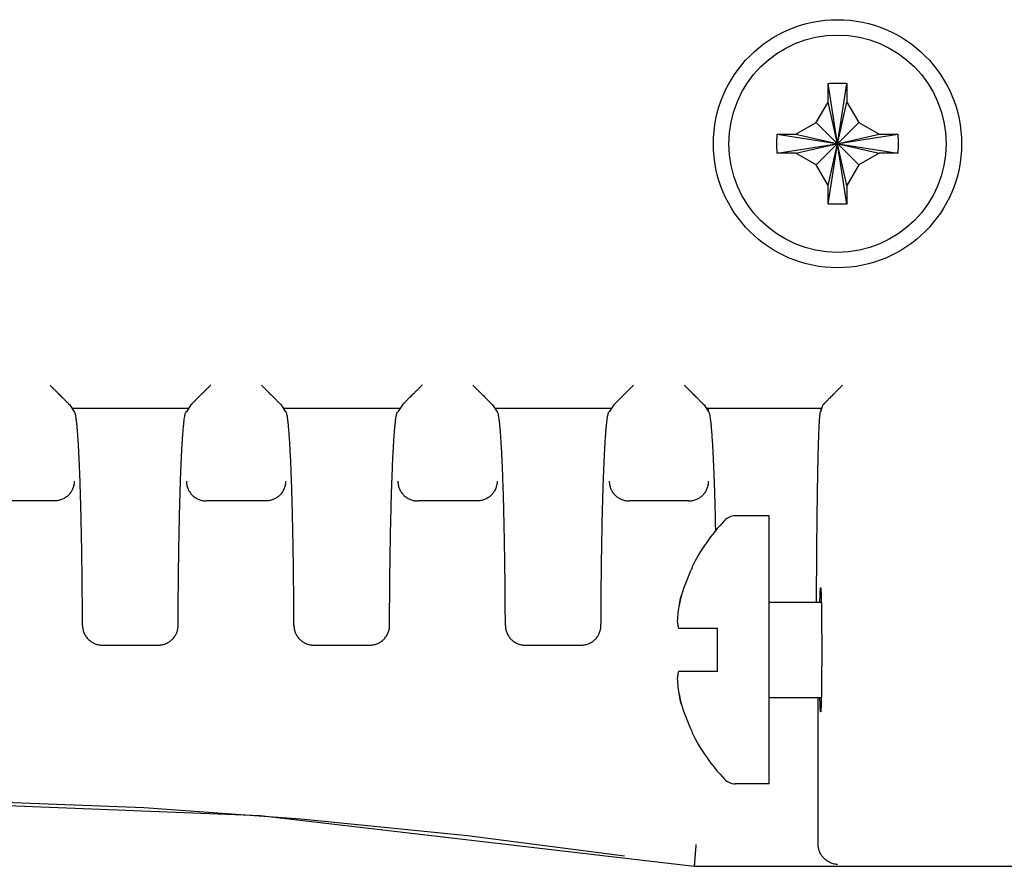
# Model space of a CAD drawing. Header units: inches. Extents: x 0 to 22, y 0 to 17.
# Tile 36 of 44: x 11.7 to 12.7, y 9.6 to 10.4. Entities that reach past the tile are written whole.
import ezdxf

# ---------------------------------------------------------------- set-up
doc = ezdxf.new("R2010")
doc.units = ezdxf.units.IN
doc.header["$LTSCALE"] = 1.21
doc.header["$MEASUREMENT"] = 0
doc.layers.get('0').update_dxf_attribs({"linetype": 'CONTINUOUS'})

msp = doc.modelspace()

# ---------------------------------------------------------------- linework, layer by layer
at = {"color": 7, "linetype": 'CONTINUOUS'}
for p, q in [((12.55982, 10.3292), (12.55982, 10.34746)), ((12.5788, 10.22635), (12.55984, 10.34805)), ((12.55984, 10.22635), (12.5788, 10.34805)), ((12.57882, 10.34746), (12.57882, 10.3292)), ((12.54792, 10.3086), (12.55982, 10.3292)), ((12.57882, 10.2452), (12.55982, 10.3292)), ((12.55982, 10.2452), (12.57882, 10.3292)), ((12.57882, 10.3292), (12.59071, 10.3086)), ((12.52732, 10.2967), (12.54792, 10.3086)), ((12.54792, 10.3086), (12.59071, 10.2658)), ((12.54792, 10.2658), (12.59071, 10.3086)), ((12.59071, 10.3086), (12.61132, 10.2967)), ((12.50847, 10.27772), (12.63017, 10.29668)), ((12.50847, 10.29668), (12.63017, 10.27772)), ((12.50906, 10.2967), (12.52732, 10.2967)), ((12.52732, 10.2777), (12.61132, 10.2967)), ((12.52732, 10.2967), (12.61132, 10.2777)), ((12.61132, 10.2967), (12.62957, 10.2967)), ((12.52732, 10.2777), (12.50906, 10.2777)), ((12.54792, 10.2658), (12.52732, 10.2777)), ((12.61132, 10.2777), (12.59071, 10.2658)), ((12.62957, 10.2777), (12.61132, 10.2777)), ((12.55982, 10.2452), (12.54792, 10.2658)), ((12.59071, 10.2658), (12.57882, 10.2452)), ((12.55982, 10.22694), (12.55982, 10.2452)), ((12.57882, 10.2452), (12.57882, 10.22694)), ((11.79584, 10.02405), (11.80041, 10.0172)), ((11.9155, 10.02034), (11.79831, 10.02034)), ((11.91798, 10.02407), (11.91341, 10.0172)), ((12.00884, 10.02405), (12.01341, 10.0172)), ((12.1285, 10.02034), (12.01131, 10.02034)), ((12.13098, 10.02407), (12.12641, 10.0172)), ((12.22184, 10.02405), (12.22641, 10.0172)), ((12.3415, 10.02034), (12.22431, 10.02034)), ((12.34398, 10.02407), (12.33941, 10.0172)), ((12.43484, 10.02405), (12.43941, 10.0172)), ((12.55337, 10.02034), (12.43731, 10.02034)), ((12.43941, 10.0172), (12.43941, 10.02034)), ((12.55459, 10.02403), (12.55232, 10.0172)), ((12.55241, 10.02034), (12.55241, 10.0172)), ((11.78042, 9.9272), (11.7204, 9.9272)), ((11.99342, 9.9272), (11.9334, 9.9272)), ((12.20642, 9.9272), (12.1464, 9.9272)), ((12.41942, 9.9272), (12.3594, 9.9272)), ((12.50032, 9.9122), (12.46637, 9.9122)), ((12.50032, 9.6422), (12.50032, 9.9122)), ((12.50032, 9.8252), (12.55302, 9.8252)), ((12.40917, 9.7992), (12.44832, 9.7992)), ((12.44832, 9.7552), (12.44832, 9.7992)), ((11.82876, 9.78192), (11.88505, 9.78192)), ((12.04176, 9.78192), (12.09805, 9.78192)), ((12.25476, 9.78192), (12.31105, 9.78192)), ((12.44832, 9.7552), (12.40917, 9.7552)), ((12.50032, 9.7292), (12.55302, 9.7292)), ((12.5497, 9.58165), (12.5497, 9.7292)), ((12.50032, 9.6422), (12.46637, 9.6422)), ((12.42499, 9.55934), (12.425, 9.55935)), ((12.425, 9.55935), (12.42512, 9.56097))]:
    msp.add_line(p, q, dxfattribs=at)
for points in [[(10.64974, 9.55934), (11.08774, 9.61039), (11.53779, 9.62791), (11.98784, 9.61033), (12.42499, 9.55934)], [(11.42253, 9.62675), (11.65134, 9.62677), (11.87054, 9.61828)], [(11.87054, 9.61828), (12.02871, 9.60697), (12.19675, 9.59015), (12.35488, 9.56978)], [(12.425, 9.55934), (12.77302, 9.55932), (12.7793, 9.55926), (12.78497, 9.55917), (12.78992, 9.55905)]]:
    msp.add_lwpolyline(points, dxfattribs=at)
for radius in [0.125, 0.1095]:
    msp.add_circle((12.56932, 10.2872), radius, dxfattribs=at)
for centre, radius, start, end in [((12.46637, 9.8972), 0.015, 90, 136.35603), ((12.59219, 9.7772), 0.18887, 136.35603, 153.89753), ((12.59219, 9.7772), 0.18835, 154.25565, 163.02163), ((12.59219, 9.7772), 0.18835, 196.97837, 205.74435), ((12.59219, 9.7772), 0.18887, 206.10247, 223.64397), ((12.46637, 9.6572), 0.015, 223.64397, 270)]:
    msp.add_arc(centre, radius, start, end, dxfattribs=at)
for points, knots in [([(12.55982, 10.34746), (12.55982, 10.34752), (12.55983, 10.34766), (12.55983, 10.34785), (12.55984, 10.34799), (12.55984, 10.34805)], [0, 0, 0, 0, 0.333509, 0.666883, 1, 1, 1, 1]), ([(12.55984, 10.34805), (12.56089, 10.34809), (12.563, 10.34814), (12.56616, 10.34819), (12.56826, 10.3482), (12.56932, 10.3482)], [0, 0, 0, 0, 0.332977, 0.666345, 1, 1, 1, 1]), ([(12.56932, 10.3482), (12.57037, 10.3482), (12.57248, 10.34819), (12.57564, 10.34814), (12.57774, 10.34809), (12.5788, 10.34805)], [0, 0, 0, 0, 0.333651, 0.66705, 1, 1, 1, 1]), ([(12.5788, 10.34805), (12.5788, 10.34799), (12.5788, 10.34785), (12.57881, 10.34766), (12.57882, 10.34752), (12.57882, 10.34746)], [0, 0, 0, 0, 0.333117, 0.666491, 1, 1, 1, 1]), ([(12.50847, 10.27772), (12.5084, 10.27983), (12.50831, 10.28404), (12.50831, 10.29036), (12.5084, 10.29457), (12.50847, 10.29668)], [0, 0, 0, 0, 0.333187, 0.666813, 1, 1, 1, 1]), ([(12.50847, 10.29668), (12.50853, 10.29668), (12.50866, 10.29669), (12.50886, 10.29669), (12.509, 10.2967), (12.50906, 10.2967)], [0, 0, 0, 0, 0.333117, 0.66645, 1, 1, 1, 1]), ([(12.62957, 10.2967), (12.62964, 10.2967), (12.62977, 10.29669), (12.62997, 10.29669), (12.6301, 10.29668), (12.63017, 10.29668)], [0, 0, 0, 0, 0.333502, 0.666883, 1, 1, 1, 1]), ([(12.63017, 10.29668), (12.63024, 10.29457), (12.63032, 10.29036), (12.63032, 10.28404), (12.63024, 10.27983), (12.63017, 10.27772)], [0, 0, 0, 0, 0.333187, 0.666813, 1, 1, 1, 1]), ([(12.50906, 10.2777), (12.509, 10.2777), (12.50886, 10.27771), (12.50866, 10.27772), (12.50853, 10.27772), (12.50847, 10.27772)], [0, 0, 0, 0, 0.33355, 0.666883, 1, 1, 1, 1]), ([(12.63017, 10.27772), (12.6301, 10.27772), (12.62997, 10.27772), (12.62977, 10.27771), (12.62964, 10.2777), (12.62957, 10.2777)], [0, 0, 0, 0, 0.333117, 0.66645, 1, 1, 1, 1]), ([(12.55984, 10.22635), (12.55984, 10.22641), (12.55983, 10.22655), (12.55983, 10.22675), (12.55982, 10.22688), (12.55982, 10.22694)], [0, 0, 0, 0, 0.333117, 0.66645, 1, 1, 1, 1]), ([(12.56932, 10.2262), (12.56826, 10.2262), (12.56616, 10.22621), (12.563, 10.22626), (12.56089, 10.22632), (12.55984, 10.22635)], [0, 0, 0, 0, 0.333651, 0.66705, 1, 1, 1, 1]), ([(12.5788, 10.22635), (12.57774, 10.22632), (12.57564, 10.22626), (12.57248, 10.22621), (12.57037, 10.2262), (12.56932, 10.2262)], [0, 0, 0, 0, 0.332977, 0.666345, 1, 1, 1, 1]), ([(12.57882, 10.22694), (12.57882, 10.22688), (12.57881, 10.22675), (12.5788, 10.22655), (12.5788, 10.22641), (12.5788, 10.22635)], [0, 0, 0, 0, 0.333509, 0.666883, 1, 1, 1, 1]), ([(11.77586, 10.04404), (11.77659, 10.04331), (11.77804, 10.04185), (11.78019, 10.03971), (11.78225, 10.03764), (11.7842, 10.03569), (11.78602, 10.03388), (11.78767, 10.03223), (11.78916, 10.03074), (11.79048, 10.02942), (11.79163, 10.02826), (11.79263, 10.02727), (11.79347, 10.02643), (11.79417, 10.02573), (11.79474, 10.02516), (11.79518, 10.02472), (11.7955, 10.0244), (11.7957, 10.02419), (11.79582, 10.02409), (11.79584, 10.02405)], [0, 0, 0, 0, 0.110299, 0.218134, 0.321797, 0.419984, 0.510977, 0.593886, 0.668432, 0.734308, 0.79186, 0.84157, 0.883637, 0.918453, 0.946639, 0.968548, 0.984369, 0.994461, 1, 1, 1, 1]), ([(11.93796, 10.04404), (11.93723, 10.04331), (11.93577, 10.04185), (11.93363, 10.03971), (11.93156, 10.03764), (11.92961, 10.03569), (11.9278, 10.03388), (11.92614, 10.03223), (11.92466, 10.03074), (11.92334, 10.02942), (11.92218, 10.02826), (11.92119, 10.02727), (11.92035, 10.02643), (11.91965, 10.02573), (11.91908, 10.02516), (11.91864, 10.02472), (11.91832, 10.0244), (11.91812, 10.02419), (11.918, 10.02409), (11.91797, 10.02405)], [0, 0, 0, 0, 0.110299, 0.218134, 0.321797, 0.419984, 0.510977, 0.593886, 0.668432, 0.734308, 0.79186, 0.84157, 0.883637, 0.918453, 0.946639, 0.968548, 0.984369, 0.994461, 1, 1, 1, 1]), ([(11.98886, 10.04404), (11.98959, 10.04331), (11.99104, 10.04185), (11.99319, 10.03971), (11.99525, 10.03764), (11.9972, 10.03569), (11.99902, 10.03388), (12.00067, 10.03223), (12.00216, 10.03074), (12.00348, 10.02942), (12.00463, 10.02826), (12.00563, 10.02727), (12.00647, 10.02643), (12.00717, 10.02573), (12.00774, 10.02516), (12.00818, 10.02472), (12.0085, 10.0244), (12.0087, 10.02419), (12.00882, 10.02409), (12.00884, 10.02405)], [0, 0, 0, 0, 0.110299, 0.218134, 0.321797, 0.419984, 0.510977, 0.593886, 0.668432, 0.734308, 0.79186, 0.84157, 0.883637, 0.918453, 0.946639, 0.968548, 0.984369, 0.994461, 1, 1, 1, 1]), ([(12.15096, 10.04404), (12.15023, 10.04331), (12.14877, 10.04185), (12.14663, 10.03971), (12.14456, 10.03764), (12.14261, 10.03569), (12.1408, 10.03388), (12.13914, 10.03223), (12.13766, 10.03074), (12.13634, 10.02942), (12.13518, 10.02826), (12.13419, 10.02727), (12.13335, 10.02643), (12.13265, 10.02573), (12.13208, 10.02516), (12.13164, 10.02472), (12.13132, 10.0244), (12.13112, 10.02419), (12.131, 10.02409), (12.13097, 10.02405)], [0, 0, 0, 0, 0.110299, 0.218134, 0.321797, 0.419984, 0.510977, 0.593886, 0.668432, 0.734308, 0.79186, 0.84157, 0.883637, 0.918453, 0.946639, 0.968548, 0.984369, 0.994461, 1, 1, 1, 1]), ([(12.20186, 10.04404), (12.20259, 10.04331), (12.20404, 10.04185), (12.20619, 10.03971), (12.20825, 10.03764), (12.2102, 10.03569), (12.21202, 10.03388), (12.21367, 10.03223), (12.21516, 10.03074), (12.21648, 10.02942), (12.21763, 10.02826), (12.21863, 10.02727), (12.21947, 10.02643), (12.22017, 10.02573), (12.22074, 10.02516), (12.22118, 10.02472), (12.2215, 10.0244), (12.2217, 10.02419), (12.22182, 10.02409), (12.22184, 10.02405)], [0, 0, 0, 0, 0.110299, 0.218134, 0.321797, 0.419984, 0.510977, 0.593886, 0.668432, 0.734308, 0.79186, 0.84157, 0.883637, 0.918453, 0.946639, 0.968548, 0.984369, 0.994461, 1, 1, 1, 1]), ([(12.36396, 10.04404), (12.36323, 10.04331), (12.36177, 10.04185), (12.35963, 10.03971), (12.35756, 10.03764), (12.35561, 10.03569), (12.3538, 10.03388), (12.35214, 10.03223), (12.35066, 10.03074), (12.34934, 10.02942), (12.34818, 10.02826), (12.34719, 10.02727), (12.34635, 10.02643), (12.34565, 10.02573), (12.34508, 10.02516), (12.34464, 10.02472), (12.34432, 10.0244), (12.34412, 10.02419), (12.344, 10.02409), (12.34397, 10.02405)], [0, 0, 0, 0, 0.110299, 0.218134, 0.321797, 0.419984, 0.510977, 0.593886, 0.668432, 0.734308, 0.79186, 0.84157, 0.883637, 0.918453, 0.946639, 0.968548, 0.984369, 0.994461, 1, 1, 1, 1]), ([(12.41486, 10.04404), (12.41559, 10.04331), (12.41704, 10.04185), (12.41919, 10.03971), (12.42125, 10.03764), (12.4232, 10.03569), (12.42502, 10.03388), (12.42667, 10.03223), (12.42816, 10.03074), (12.42948, 10.02942), (12.43063, 10.02826), (12.43163, 10.02727), (12.43247, 10.02643), (12.43317, 10.02573), (12.43374, 10.02516), (12.43418, 10.02472), (12.4345, 10.0244), (12.4347, 10.02419), (12.43482, 10.02409), (12.43484, 10.02405)], [0, 0, 0, 0, 0.110299, 0.218134, 0.321797, 0.419984, 0.510977, 0.593886, 0.668432, 0.734308, 0.79186, 0.84157, 0.883637, 0.918453, 0.946639, 0.968548, 0.984369, 0.994461, 1, 1, 1, 1]), ([(12.55462, 10.02407), (12.55466, 10.02411), (12.55478, 10.02423), (12.55501, 10.02446), (12.55536, 10.02481), (12.55582, 10.02527), (12.5564, 10.02585), (12.55711, 10.02656), (12.55797, 10.02742), (12.55897, 10.02842), (12.56013, 10.02958), (12.56144, 10.03089), (12.56292, 10.03238), (12.56457, 10.03402), (12.56636, 10.03581), (12.56829, 10.03774), (12.57032, 10.03977), (12.57244, 10.04189), (12.57387, 10.04332), (12.57459, 10.04404)], [0, 0, 0, 0, 0.006346, 0.017994, 0.035097, 0.057997, 0.087001, 0.122531, 0.165182, 0.215304, 0.273062, 0.338956, 0.413232, 0.495567, 0.585709, 0.68273, 0.785001, 0.89131, 1, 1, 1, 1]), ([(11.80648, 9.94267), (11.80638, 9.94553), (11.80619, 9.9511), (11.80588, 9.95923), (11.80555, 9.9669), (11.80521, 9.97408), (11.80485, 9.98076), (11.80449, 9.98691), (11.80412, 9.99253), (11.80374, 9.99759), (11.80335, 10.00209), (11.80295, 10.00602), (11.80255, 10.00936), (11.80214, 10.0121), (11.80175, 10.01424), (11.80132, 10.01581), (11.80099, 10.01675), (11.80058, 10.0172), (11.80041, 10.0172)], [0, 0, 0, 0, 0.114331, 0.222803, 0.325013, 0.420804, 0.509902, 0.592023, 0.667059, 0.734746, 0.794936, 0.847515, 0.892307, 0.929272, 0.958337, 0.979512, 0.993024, 1, 1, 1, 1]), ([(11.90734, 9.94267), (11.90743, 9.94553), (11.90763, 9.9511), (11.90794, 9.95923), (11.90827, 9.9669), (11.90861, 9.97408), (11.90896, 9.98076), (11.90933, 9.98691), (11.9097, 9.99253), (11.91008, 9.99759), (11.91047, 10.00209), (11.91087, 10.00602), (11.91127, 10.00936), (11.91168, 10.0121), (11.91207, 10.01424), (11.91249, 10.01581), (11.91283, 10.01675), (11.91323, 10.0172), (11.91341, 10.0172)], [0, 0, 0, 0, 0.114331, 0.222803, 0.325013, 0.420804, 0.509902, 0.592023, 0.667059, 0.734746, 0.794936, 0.847515, 0.892307, 0.929272, 0.958337, 0.979512, 0.993024, 1, 1, 1, 1]), ([(12.01948, 9.94267), (12.01938, 9.94553), (12.01919, 9.9511), (12.01888, 9.95923), (12.01855, 9.9669), (12.01821, 9.97408), (12.01785, 9.98076), (12.01749, 9.98691), (12.01712, 9.99253), (12.01674, 9.99759), (12.01635, 10.00209), (12.01595, 10.00602), (12.01555, 10.00936), (12.01514, 10.0121), (12.01475, 10.01424), (12.01432, 10.01581), (12.01399, 10.01675), (12.01358, 10.0172), (12.01341, 10.0172)], [0, 0, 0, 0, 0.114331, 0.222803, 0.325013, 0.420804, 0.509902, 0.592023, 0.667059, 0.734746, 0.794936, 0.847515, 0.892307, 0.929272, 0.958337, 0.979512, 0.993024, 1, 1, 1, 1]), ([(12.12034, 9.94267), (12.12043, 9.94553), (12.12063, 9.9511), (12.12094, 9.95923), (12.12127, 9.9669), (12.12161, 9.97408), (12.12196, 9.98076), (12.12233, 9.98691), (12.1227, 9.99253), (12.12308, 9.99759), (12.12347, 10.00209), (12.12387, 10.00602), (12.12427, 10.00936), (12.12468, 10.0121), (12.12507, 10.01424), (12.12549, 10.01581), (12.12583, 10.01675), (12.12623, 10.0172), (12.12641, 10.0172)], [0, 0, 0, 0, 0.114331, 0.222803, 0.325013, 0.420804, 0.509902, 0.592023, 0.667059, 0.734746, 0.794936, 0.847515, 0.892307, 0.929272, 0.958337, 0.979512, 0.993024, 1, 1, 1, 1]), ([(12.23248, 9.94267), (12.23238, 9.94553), (12.23219, 9.9511), (12.23188, 9.95923), (12.23155, 9.9669), (12.23121, 9.97408), (12.23085, 9.98076), (12.23049, 9.98691), (12.23012, 9.99253), (12.22974, 9.99759), (12.22935, 10.00209), (12.22895, 10.00602), (12.22855, 10.00936), (12.22814, 10.0121), (12.22775, 10.01424), (12.22732, 10.01581), (12.22699, 10.01675), (12.22658, 10.0172), (12.22641, 10.0172)], [0, 0, 0, 0, 0.114331, 0.222803, 0.325013, 0.420804, 0.509902, 0.592023, 0.667059, 0.734746, 0.794936, 0.847515, 0.892307, 0.929272, 0.958337, 0.979512, 0.993024, 1, 1, 1, 1]), ([(12.33334, 9.94267), (12.33343, 9.94553), (12.33363, 9.9511), (12.33394, 9.95923), (12.33427, 9.9669), (12.33461, 9.97408), (12.33496, 9.98076), (12.33533, 9.98691), (12.3357, 9.99253), (12.33608, 9.99759), (12.33647, 10.00209), (12.33687, 10.00602), (12.33727, 10.00936), (12.33768, 10.0121), (12.33807, 10.01424), (12.33849, 10.01581), (12.33883, 10.01675), (12.33923, 10.0172), (12.33941, 10.0172)], [0, 0, 0, 0, 0.114331, 0.222803, 0.325013, 0.420804, 0.509902, 0.592023, 0.667059, 0.734746, 0.794936, 0.847515, 0.892307, 0.929272, 0.958337, 0.979512, 0.993024, 1, 1, 1, 1]), ([(12.44551, 9.94178), (12.44541, 9.94468), (12.44522, 9.95031), (12.4449, 9.95854), (12.44458, 9.96629), (12.44423, 9.97355), (12.44388, 9.98031), (12.44351, 9.98654), (12.44314, 9.99222), (12.44275, 9.99735), (12.44236, 10.0019), (12.44196, 10.00588), (12.44156, 10.00926), (12.44115, 10.01204), (12.44076, 10.01421), (12.44033, 10.01579), (12.44, 10.01674), (12.43958, 10.0172), (12.43941, 10.0172)], [0, 0, 0, 0, 0.114259, 0.22267, 0.324897, 0.420643, 0.509752, 0.591895, 0.666937, 0.734663, 0.79487, 0.847475, 0.892297, 0.929277, 0.958358, 0.979539, 0.993047, 1, 1, 1, 1]), ([(12.54821, 9.8252), (12.54822, 9.82664), (12.54824, 9.83197), (12.54828, 9.84112), (12.54834, 9.8526), (12.54841, 9.86389), (12.54849, 9.87496), (12.54858, 9.88579), (12.54868, 9.89635), (12.54879, 9.90661), (12.54891, 9.91654), (12.54903, 9.92613), (12.54916, 9.93534), (12.54931, 9.94416), (12.54946, 9.95256), (12.54961, 9.96052), (12.54977, 9.96802), (12.54994, 9.97505), (12.55012, 9.98158), (12.5503, 9.9876), (12.55048, 9.99309), (12.55067, 9.99804), (12.55087, 10.00244), (12.55106, 10.00627), (12.55126, 10.00953), (12.55146, 10.01222), (12.55166, 10.01428), (12.55186, 10.01586), (12.55203, 10.01664), (12.5522, 10.0172), (12.55232, 10.0172)], [0, 0, 0, 0, 0.022487, 0.083125, 0.142887, 0.201703, 0.259391, 0.315768, 0.370771, 0.424211, 0.475941, 0.525893, 0.573882, 0.619805, 0.663579, 0.705041, 0.744125, 0.780736, 0.814743, 0.846106, 0.874731, 0.900525, 0.923461, 0.943461, 0.96047, 0.974469, 0.985411, 0.993281, 0.998094, 1, 1, 1, 1]), ([(11.8004, 9.9472), (11.8004, 9.94659), (11.80034, 9.94536), (11.80009, 9.94354), (11.79966, 9.94174), (11.79908, 9.93999), (11.79833, 9.93829), (11.79743, 9.93668), (11.79639, 9.93515), (11.79521, 9.93372), (11.7939, 9.93241), (11.79247, 9.93123), (11.79095, 9.93018), (11.78933, 9.92927), (11.78763, 9.92853), (11.78588, 9.92794), (11.78408, 9.92751), (11.78225, 9.92726), (11.78103, 9.9272), (11.78042, 9.9272)], [0, 0, 0, 0, 0.058441, 0.117109, 0.175877, 0.234722, 0.29362, 0.352538, 0.41144, 0.470441, 0.529369, 0.58836, 0.647263, 0.706231, 0.76516, 0.824149, 0.882997, 0.941749, 1, 1, 1, 1]), ([(11.80875, 9.80184), (11.80873, 9.80586), (11.80869, 9.81385), (11.80862, 9.82579), (11.80852, 9.83761), (11.80841, 9.84927), (11.80827, 9.86074), (11.80811, 9.87201), (11.80793, 9.88303), (11.80774, 9.89378), (11.80752, 9.90423), (11.80729, 9.91435), (11.80704, 9.92413), (11.80677, 9.93353), (11.80658, 9.93967), (11.80648, 9.94267)], [0, 0, 0, 0, 0.085492, 0.170354, 0.25428, 0.337156, 0.418718, 0.498729, 0.57707, 0.65345, 0.72773, 0.799723, 0.869183, 0.936018, 1, 1, 1, 1]), ([(11.90507, 9.80184), (11.90509, 9.80586), (11.90512, 9.81385), (11.9052, 9.82579), (11.90529, 9.83761), (11.90541, 9.84927), (11.90555, 9.86074), (11.90571, 9.87201), (11.90588, 9.88303), (11.90608, 9.89378), (11.90629, 9.90423), (11.90653, 9.91435), (11.90678, 9.92413), (11.90704, 9.93353), (11.90724, 9.93967), (11.90734, 9.94267)], [0, 0, 0, 0, 0.085492, 0.170354, 0.25428, 0.337156, 0.418718, 0.498729, 0.57707, 0.65345, 0.72773, 0.799723, 0.869183, 0.936018, 1, 1, 1, 1]), ([(11.91342, 9.9472), (11.91342, 9.94659), (11.91348, 9.94537), (11.91373, 9.94355), (11.91415, 9.94176), (11.91473, 9.94), (11.91548, 9.93831), (11.91638, 9.93669), (11.91742, 9.93516), (11.9186, 9.93373), (11.91991, 9.93242), (11.92134, 9.93123), (11.92287, 9.93018), (11.92448, 9.92928), (11.92618, 9.92853), (11.92794, 9.92794), (11.92974, 9.92751), (11.93156, 9.92726), (11.93279, 9.9272), (11.9334, 9.9272)], [0, 0, 0, 0, 0.058096, 0.116619, 0.175342, 0.234203, 0.293132, 0.352083, 0.411024, 0.470074, 0.529051, 0.588088, 0.647037, 0.706051, 0.765029, 0.824067, 0.882957, 0.941738, 1, 1, 1, 1]), ([(12.0134, 9.9472), (12.0134, 9.94659), (12.01334, 9.94536), (12.01309, 9.94354), (12.01266, 9.94174), (12.01208, 9.93999), (12.01133, 9.93829), (12.01043, 9.93668), (12.00939, 9.93515), (12.00821, 9.93372), (12.0069, 9.93241), (12.00547, 9.93123), (12.00395, 9.93018), (12.00233, 9.92927), (12.00063, 9.92853), (11.99888, 9.92794), (11.99708, 9.92751), (11.99525, 9.92726), (11.99403, 9.9272), (11.99342, 9.9272)], [0, 0, 0, 0, 0.058441, 0.117109, 0.175877, 0.234722, 0.29362, 0.352538, 0.41144, 0.470441, 0.529369, 0.58836, 0.647263, 0.706231, 0.76516, 0.824149, 0.882997, 0.941749, 1, 1, 1, 1]), ([(12.02175, 9.80184), (12.02173, 9.80586), (12.02169, 9.81385), (12.02162, 9.82579), (12.02152, 9.83761), (12.02141, 9.84927), (12.02127, 9.86074), (12.02111, 9.87201), (12.02093, 9.88303), (12.02074, 9.89378), (12.02052, 9.90423), (12.02029, 9.91435), (12.02004, 9.92413), (12.01977, 9.93353), (12.01958, 9.93967), (12.01948, 9.94267)], [0, 0, 0, 0, 0.085492, 0.170354, 0.25428, 0.337156, 0.418718, 0.498729, 0.57707, 0.65345, 0.72773, 0.799723, 0.869183, 0.936018, 1, 1, 1, 1]), ([(12.11807, 9.80184), (12.11809, 9.80586), (12.11812, 9.81385), (12.1182, 9.82579), (12.11829, 9.83761), (12.11841, 9.84927), (12.11855, 9.86074), (12.11871, 9.87201), (12.11888, 9.88303), (12.11908, 9.89378), (12.11929, 9.90423), (12.11953, 9.91435), (12.11978, 9.92413), (12.12004, 9.93353), (12.12024, 9.93967), (12.12034, 9.94267)], [0, 0, 0, 0, 0.085492, 0.170354, 0.25428, 0.337156, 0.418718, 0.498729, 0.57707, 0.65345, 0.72773, 0.799723, 0.869183, 0.936018, 1, 1, 1, 1]), ([(12.12642, 9.9472), (12.12642, 9.94659), (12.12648, 9.94537), (12.12673, 9.94355), (12.12715, 9.94176), (12.12773, 9.94), (12.12848, 9.93831), (12.12938, 9.93669), (12.13042, 9.93516), (12.1316, 9.93373), (12.13291, 9.93242), (12.13434, 9.93123), (12.13587, 9.93018), (12.13748, 9.92928), (12.13918, 9.92853), (12.14094, 9.92794), (12.14274, 9.92751), (12.14456, 9.92726), (12.14579, 9.9272), (12.1464, 9.9272)], [0, 0, 0, 0, 0.058096, 0.116619, 0.175342, 0.234203, 0.293132, 0.352083, 0.411024, 0.470074, 0.529051, 0.588088, 0.647037, 0.706051, 0.765029, 0.824067, 0.882957, 0.941738, 1, 1, 1, 1]), ([(12.2264, 9.9472), (12.2264, 9.94659), (12.22634, 9.94536), (12.22609, 9.94354), (12.22566, 9.94174), (12.22508, 9.93999), (12.22433, 9.93829), (12.22343, 9.93668), (12.22239, 9.93515), (12.22121, 9.93372), (12.2199, 9.93241), (12.21847, 9.93123), (12.21695, 9.93018), (12.21533, 9.92927), (12.21363, 9.92853), (12.21188, 9.92794), (12.21008, 9.92751), (12.20825, 9.92726), (12.20703, 9.9272), (12.20642, 9.9272)], [0, 0, 0, 0, 0.058441, 0.117109, 0.175877, 0.234722, 0.29362, 0.352538, 0.41144, 0.470441, 0.529369, 0.58836, 0.647263, 0.706231, 0.76516, 0.824149, 0.882997, 0.941749, 1, 1, 1, 1]), ([(12.23475, 9.80184), (12.23473, 9.80586), (12.23469, 9.81385), (12.23462, 9.82579), (12.23452, 9.83761), (12.23441, 9.84927), (12.23427, 9.86074), (12.23411, 9.87201), (12.23393, 9.88303), (12.23374, 9.89378), (12.23352, 9.90423), (12.23329, 9.91435), (12.23304, 9.92413), (12.23277, 9.93353), (12.23258, 9.93967), (12.23248, 9.94267)], [0, 0, 0, 0, 0.085492, 0.170354, 0.25428, 0.337156, 0.418718, 0.498729, 0.57707, 0.65345, 0.72773, 0.799723, 0.869183, 0.936018, 1, 1, 1, 1]), ([(12.33107, 9.80184), (12.33109, 9.80586), (12.33112, 9.81385), (12.3312, 9.82579), (12.33129, 9.83761), (12.33141, 9.84927), (12.33155, 9.86074), (12.33171, 9.87201), (12.33188, 9.88303), (12.33208, 9.89378), (12.33229, 9.90423), (12.33253, 9.91435), (12.33278, 9.92413), (12.33304, 9.93353), (12.33324, 9.93967), (12.33334, 9.94267)], [0, 0, 0, 0, 0.085492, 0.170354, 0.25428, 0.337156, 0.418718, 0.498729, 0.57707, 0.65345, 0.72773, 0.799723, 0.869183, 0.936018, 1, 1, 1, 1]), ([(12.33942, 9.9472), (12.33942, 9.94659), (12.33948, 9.94537), (12.33973, 9.94355), (12.34015, 9.94176), (12.34073, 9.94), (12.34148, 9.93831), (12.34238, 9.93669), (12.34342, 9.93516), (12.3446, 9.93373), (12.34591, 9.93242), (12.34734, 9.93123), (12.34887, 9.93018), (12.35048, 9.92928), (12.35218, 9.92853), (12.35394, 9.92794), (12.35574, 9.92751), (12.35756, 9.92726), (12.35879, 9.9272), (12.3594, 9.9272)], [0, 0, 0, 0, 0.058096, 0.116619, 0.175342, 0.234203, 0.293132, 0.352083, 0.411024, 0.470074, 0.529051, 0.588088, 0.647037, 0.706051, 0.765029, 0.824067, 0.882957, 0.941738, 1, 1, 1, 1]), ([(12.41942, 9.9272), (12.42003, 9.9272), (12.42125, 9.92726), (12.42308, 9.92751), (12.42487, 9.92794), (12.42663, 9.92852), (12.42832, 9.92927), (12.42994, 9.93017), (12.43146, 9.93122), (12.43289, 9.9324), (12.4342, 9.93371), (12.43538, 9.93514), (12.43642, 9.93666), (12.43732, 9.93828), (12.43807, 9.93997), (12.43866, 9.94172), (12.43908, 9.94352), (12.43934, 9.94535), (12.4394, 9.94658), (12.4394, 9.9472)], [0, 0, 0, 0, 0.058209, 0.116925, 0.175728, 0.234669, 0.293549, 0.35247, 0.411327, 0.47027, 0.529149, 0.588102, 0.646962, 0.705848, 0.764715, 0.823544, 0.882361, 0.941176, 1, 1, 1, 1]), ([(12.44668, 9.89643), (12.44664, 9.89863), (12.44652, 9.90425), (12.44632, 9.91316), (12.44607, 9.92304), (12.4458, 9.93254), (12.44561, 9.93875), (12.44551, 9.94178)], [0, 0, 0, 0, 0.145629, 0.371446, 0.589471, 0.799116, 1, 1, 1, 1]), ([(12.42297, 9.85991), (12.42292, 9.85981), (12.42282, 9.85961), (12.42268, 9.85931), (12.42258, 9.85911), (12.42253, 9.85901)], [0, 0, 0, 0, 0.333326, 0.666621, 1, 1, 1, 1]), ([(12.55162, 9.8252), (12.55162, 9.8253), (12.55165, 9.82663), (12.55169, 9.82849), (12.55176, 9.83076), (12.5518, 9.83227), (12.55185, 9.83365), (12.5519, 9.8349), (12.55195, 9.836), (12.552, 9.83696), (12.55205, 9.83778), (12.55209, 9.83837), (12.55213, 9.83876), (12.55216, 9.83901), (12.55218, 9.83922), (12.55221, 9.83939), (12.55223, 9.8395), (12.55225, 9.83958), (12.55226, 9.83962), (12.55228, 9.83966), (12.55229, 9.83968), (12.55231, 9.8397), (12.55232, 9.8397)], [0, 0, 0, 0, 0.021398, 0.272619, 0.385548, 0.489644, 0.584626, 0.670211, 0.746147, 0.812308, 0.868597, 0.914924, 0.934325, 0.951205, 0.965555, 0.977371, 0.986655, 0.990353, 0.993428, 0.995891, 0.997767, 1, 1, 1, 1]), ([(12.55232, 9.8397), (12.55232, 9.8397), (12.55233, 9.8397), (12.55235, 9.83968), (12.55236, 9.83966), (12.55237, 9.83962), (12.55239, 9.83958), (12.55241, 9.8395), (12.55243, 9.83939), (12.55245, 9.83922), (12.55248, 9.83901), (12.55251, 9.83876), (12.55254, 9.83837), (12.55259, 9.83778), (12.55264, 9.83696), (12.55269, 9.836), (12.55274, 9.8349), (12.55279, 9.83365), (12.55283, 9.83227), (12.55288, 9.83076), (12.55294, 9.82849), (12.55302, 9.82536), (12.55309, 9.82125), (12.55317, 9.81672), (12.55323, 9.81181), (12.55328, 9.80657), (12.55334, 9.79906), (12.5534, 9.78924), (12.55341, 9.78126), (12.55341, 9.7772)], [0, 0, 0, 0, 0.000006, 0.000531, 0.000967, 0.00154, 0.002255, 0.003115, 0.005273, 0.008021, 0.011357, 0.015282, 0.019793, 0.030565, 0.043653, 0.059036, 0.076692, 0.096591, 0.118676, 0.14288, 0.169137, 0.227549, 0.293384, 0.366072, 0.444864, 0.528968, 0.617594, 0.805056, 1, 1, 1, 1]), ([(12.41205, 9.8322), (12.41126, 9.82918), (12.40994, 9.82334), (12.40856, 9.81465), (12.40801, 9.809), (12.40783, 9.80621)], [0, 0, 0, 0, 0.354739, 0.681395, 1, 1, 1, 1]), ([(11.80875, 9.80184), (11.80875, 9.80123), (11.80881, 9.8), (11.80907, 9.79818), (11.8095, 9.79639), (11.81009, 9.79464), (11.81084, 9.79296), (11.81174, 9.79135), (11.81279, 9.78983), (11.81397, 9.78841), (11.81528, 9.7871), (11.8167, 9.78592), (11.81823, 9.78488), (11.81984, 9.78398), (11.82153, 9.78324), (11.82329, 9.78265), (11.82509, 9.78223), (11.82692, 9.78197), (11.82815, 9.78191), (11.82876, 9.78191)], [0, 0, 0, 0, 0.058643, 0.117326, 0.176007, 0.234762, 0.293497, 0.352327, 0.411117, 0.470004, 0.528834, 0.587752, 0.646603, 0.705526, 0.764387, 0.823303, 0.882179, 0.941092, 1, 1, 1, 1]), ([(11.88505, 9.78191), (11.88567, 9.78191), (11.8869, 9.78197), (11.88873, 9.78223), (11.89053, 9.78265), (11.89228, 9.78324), (11.89398, 9.78398), (11.89559, 9.78488), (11.89712, 9.78592), (11.89854, 9.7871), (11.89985, 9.78841), (11.90103, 9.78983), (11.90208, 9.79135), (11.90298, 9.79296), (11.90373, 9.79464), (11.90432, 9.79639), (11.90475, 9.79818), (11.90501, 9.8), (11.90507, 9.80123), (11.90507, 9.80184)], [0, 0, 0, 0, 0.058908, 0.117821, 0.176697, 0.235613, 0.294474, 0.353397, 0.412248, 0.471166, 0.529996, 0.588883, 0.647673, 0.706503, 0.765238, 0.823993, 0.882674, 0.941357, 1, 1, 1, 1]), ([(12.02175, 9.80184), (12.02175, 9.80123), (12.02181, 9.8), (12.02207, 9.79818), (12.0225, 9.79639), (12.02309, 9.79464), (12.02384, 9.79296), (12.02474, 9.79135), (12.02579, 9.78983), (12.02697, 9.78841), (12.02828, 9.7871), (12.0297, 9.78592), (12.03123, 9.78488), (12.03284, 9.78398), (12.03453, 9.78324), (12.03629, 9.78265), (12.03809, 9.78223), (12.03992, 9.78197), (12.04115, 9.78191), (12.04176, 9.78191)], [0, 0, 0, 0, 0.058643, 0.117326, 0.176007, 0.234762, 0.293497, 0.352327, 0.411117, 0.470004, 0.528834, 0.587752, 0.646603, 0.705526, 0.764387, 0.823303, 0.882179, 0.941092, 1, 1, 1, 1]), ([(12.09805, 9.78191), (12.09867, 9.78191), (12.0999, 9.78197), (12.10173, 9.78223), (12.10353, 9.78265), (12.10528, 9.78324), (12.10698, 9.78398), (12.10859, 9.78488), (12.11012, 9.78592), (12.11154, 9.7871), (12.11285, 9.78841), (12.11403, 9.78983), (12.11508, 9.79135), (12.11598, 9.79296), (12.11673, 9.79464), (12.11732, 9.79639), (12.11775, 9.79818), (12.11801, 9.8), (12.11807, 9.80123), (12.11807, 9.80184)], [0, 0, 0, 0, 0.058908, 0.117821, 0.176697, 0.235613, 0.294474, 0.353397, 0.412248, 0.471166, 0.529996, 0.588883, 0.647673, 0.706503, 0.765238, 0.823993, 0.882674, 0.941357, 1, 1, 1, 1]), ([(12.23475, 9.80184), (12.23475, 9.80123), (12.23481, 9.8), (12.23507, 9.79818), (12.2355, 9.79639), (12.23609, 9.79464), (12.23684, 9.79296), (12.23774, 9.79135), (12.23879, 9.78983), (12.23997, 9.78841), (12.24128, 9.7871), (12.2427, 9.78592), (12.24423, 9.78488), (12.24584, 9.78398), (12.24753, 9.78324), (12.24929, 9.78265), (12.25109, 9.78223), (12.25292, 9.78197), (12.25415, 9.78191), (12.25476, 9.78191)], [0, 0, 0, 0, 0.058643, 0.117326, 0.176007, 0.234762, 0.293497, 0.352327, 0.411117, 0.470004, 0.528834, 0.587752, 0.646603, 0.705526, 0.764387, 0.823303, 0.882179, 0.941092, 1, 1, 1, 1]), ([(12.31105, 9.78191), (12.31167, 9.78191), (12.3129, 9.78197), (12.31473, 9.78223), (12.31653, 9.78265), (12.31828, 9.78324), (12.31998, 9.78398), (12.32159, 9.78488), (12.32312, 9.78592), (12.32454, 9.7871), (12.32585, 9.78841), (12.32703, 9.78983), (12.32808, 9.79135), (12.32898, 9.79296), (12.32973, 9.79464), (12.33032, 9.79639), (12.33075, 9.79818), (12.33101, 9.8), (12.33107, 9.80123), (12.33107, 9.80184)], [0, 0, 0, 0, 0.058908, 0.117821, 0.176697, 0.235613, 0.294474, 0.353397, 0.412248, 0.471166, 0.529996, 0.588883, 0.647673, 0.706503, 0.765238, 0.823993, 0.882674, 0.941357, 1, 1, 1, 1]), ([(12.40783, 9.80621), (12.40792, 9.80543), (12.40814, 9.80387), (12.40858, 9.80153), (12.40896, 9.79998), (12.40917, 9.7992)], [0, 0, 0, 0, 0.327942, 0.661049, 1, 1, 1, 1]), ([(12.55341, 9.7772), (12.55341, 9.77314), (12.5534, 9.76516), (12.55334, 9.75534), (12.55328, 9.74783), (12.55323, 9.74259), (12.55317, 9.73768), (12.55309, 9.73315), (12.55302, 9.72904), (12.55294, 9.72591), (12.55288, 9.72364), (12.55283, 9.72213), (12.55279, 9.72075), (12.55274, 9.7195), (12.55269, 9.7184), (12.55264, 9.71744), (12.55259, 9.71663), (12.55254, 9.71604), (12.55251, 9.71564), (12.55248, 9.71539), (12.55245, 9.71519), (12.55243, 9.71502), (12.55241, 9.7149), (12.55239, 9.71482), (12.55237, 9.71478), (12.55236, 9.71475), (12.55235, 9.71472), (12.55233, 9.7147), (12.55232, 9.7147), (12.55232, 9.7147)], [0, 0, 0, 0, 0.194944, 0.382406, 0.471032, 0.555136, 0.633928, 0.706616, 0.772451, 0.830863, 0.85712, 0.881324, 0.903409, 0.923308, 0.940964, 0.956347, 0.969435, 0.980207, 0.984718, 0.988643, 0.991979, 0.994727, 0.996885, 0.997745, 0.99846, 0.999033, 0.999469, 0.999994, 1, 1, 1, 1]), ([(12.40917, 9.7552), (12.40896, 9.75442), (12.40858, 9.75287), (12.40814, 9.75053), (12.40792, 9.74897), (12.40783, 9.74819)], [0, 0, 0, 0, 0.338921, 0.67203, 1, 1, 1, 1]), ([(12.40783, 9.74819), (12.40801, 9.7454), (12.40856, 9.73974), (12.40994, 9.73106), (12.41126, 9.72521), (12.41205, 9.7222)], [0, 0, 0, 0, 0.319007, 0.645625, 1, 1, 1, 1]), ([(12.55232, 9.7147), (12.55231, 9.7147), (12.55229, 9.71472), (12.55228, 9.71475), (12.55226, 9.71478), (12.55225, 9.71482), (12.55223, 9.7149), (12.55221, 9.71502), (12.55218, 9.71519), (12.55216, 9.71539), (12.55213, 9.71564), (12.55209, 9.71604), (12.55205, 9.71663), (12.552, 9.71744), (12.55195, 9.7184), (12.5519, 9.7195), (12.55185, 9.72075), (12.5518, 9.72213), (12.55176, 9.72364), (12.55169, 9.72591), (12.55165, 9.72778), (12.55162, 9.7291), (12.55162, 9.7292)], [0, 0, 0, 0, 0.002233, 0.004109, 0.006572, 0.009647, 0.013345, 0.022629, 0.034445, 0.048795, 0.065675, 0.085076, 0.131403, 0.187692, 0.253853, 0.329789, 0.415374, 0.510356, 0.614452, 0.727381, 0.978602, 1, 1, 1, 1]), ([(12.42297, 9.69449), (12.42292, 9.69459), (12.42282, 9.69479), (12.42268, 9.69509), (12.42258, 9.69529), (12.42253, 9.69539)], [0, 0, 0, 0, 0.333326, 0.666621, 1, 1, 1, 1]), ([(12.54971, 9.58096), (12.54971, 9.58104), (12.5497, 9.58119), (12.5497, 9.58142), (12.5497, 9.58157), (12.5497, 9.58165)], [0, 0, 0, 0, 0.333328, 0.666661, 1, 1, 1, 1]), ([(12.42667, 9.58096), (12.42662, 9.58032), (12.42652, 9.57905), (12.42638, 9.57715), (12.42623, 9.57529), (12.42609, 9.57348), (12.42596, 9.57174), (12.42583, 9.57009), (12.42571, 9.56854), (12.4256, 9.5671), (12.4255, 9.56579), (12.42541, 9.56462), (12.42533, 9.5636), (12.42526, 9.56274), (12.42521, 9.56205), (12.42517, 9.56153), (12.42514, 9.56119), (12.42513, 9.56102), (12.42512, 9.56097)], [0, 0, 0, 0, 0.095954, 0.191076, 0.284303, 0.375131, 0.462485, 0.545392, 0.623427, 0.695564, 0.761287, 0.820067, 0.871155, 0.914315, 0.949051, 0.975014, 0.992074, 1, 1, 1, 1]), ([(12.56935, 9.56097), (12.56863, 9.561), (12.5672, 9.56113), (12.56509, 9.56156), (12.56307, 9.5622), (12.56115, 9.56305), (12.55937, 9.56406), (12.55774, 9.56521), (12.55628, 9.56646), (12.55498, 9.5678), (12.55384, 9.5692), (12.55286, 9.57064), (12.55202, 9.5721), (12.55133, 9.57358), (12.55077, 9.57506), (12.55033, 9.57654), (12.55001, 9.57802), (12.5498, 9.57949), (12.54973, 9.58047), (12.54971, 9.58096)], [0, 0, 0, 0, 0.070225, 0.140014, 0.20903, 0.277121, 0.343654, 0.408264, 0.47094, 0.531422, 0.589796, 0.646393, 0.701094, 0.753896, 0.805166, 0.855201, 0.904115, 0.952362, 1, 1, 1, 1])]:
    msp.add_open_spline(points, degree=3, knots=knots, dxfattribs=at)
for points in [[(12.42297, 9.85991), (12.42284, 9.86), (12.42258, 9.86017), (12.42258, 9.86017)], [(12.42297, 9.85991), (12.42284, 9.86), (12.42233, 9.86034), (12.42284, 9.86), (12.42297, 9.85991)], [(12.42297, 9.85991), (12.42284, 9.86), (12.42233, 9.86034), (12.42284, 9.86), (12.42297, 9.85991)], [(12.40999, 9.82308), (12.41058, 9.82614), (12.41126, 9.82918), (12.41205, 9.8322)], [(12.41205, 9.7222), (12.41126, 9.72522), (12.41058, 9.72826), (12.40999, 9.73132)], [(12.42297, 9.69449), (12.42284, 9.69441), (12.42258, 9.69423), (12.42258, 9.69423)], [(12.42297, 9.69449), (12.42284, 9.69441), (12.42233, 9.69406), (12.42284, 9.69441), (12.42297, 9.69449)], [(12.42297, 9.69449), (12.42284, 9.69441), (12.42233, 9.69406), (12.42284, 9.69441), (12.42297, 9.69449)]]:
    msp.add_open_spline(points, degree=3, dxfattribs=at)

doc.saveas('drawing.dxf')
